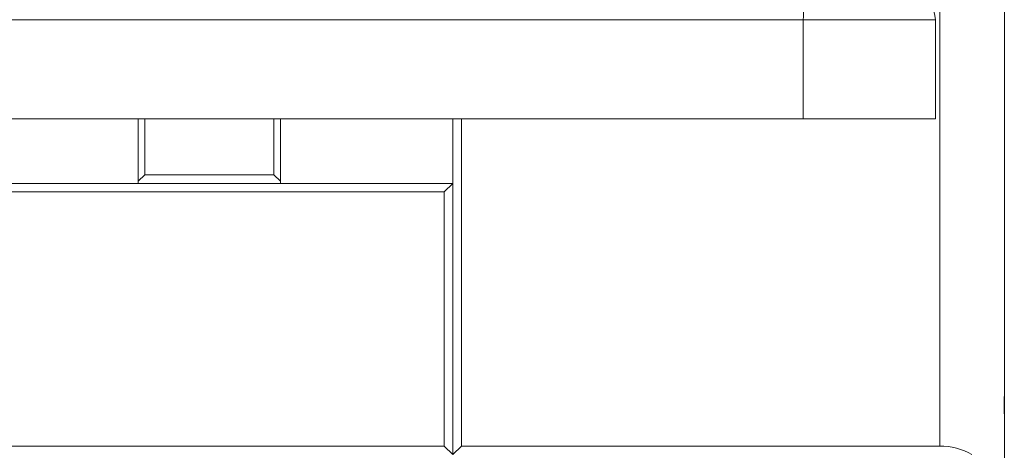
# Model space of a CAD drawing. Header units: millimetres. Extents: x 0 to 420, y 0 to 297.
# Tile 33 of 131: x 108 to 119, y 180 to 185. Entities that reach past the tile are written whole.
import ezdxf

# ---------------------------------------------------------------- set-up
doc = ezdxf.new("R2010")
doc.units = ezdxf.units.MM
doc.layers.add('0COTES', color=5, linetype='Continuous')
doc.styles.add('SLDTEXTSTYLE0', font='TXT', dxfattribs={"width": 0.75})
doc.dimstyles.new('SLDDIMSTYLE0', dxfattribs={"dimtxt": 3.5, "dimasz": 3.302, "dimexe": 0, "dimexo": 0.0625, "dimgap": 0.875, "dimtad": 1, "dimdec": 0, "dimlfac": 20, "dimrnd": 1e-09, "dimzin": 12, "dimdsep": 46, "dimtxsty": 'SLDTEXTSTYLE0', "dimsah": 1, "dimcen": 0.09, "dimadec": 0, "dimazin": 3, "dimtfac": 1, "dimtdec": 0, "dimtofl": 0, "dimtmove": 0, "dimatfit": 3, "dimfxl": 0, "dimfrac": 2, "dimtolj": 1, "dimtzin": 12, "dimarcsym": 0})

# ---------------------------------------------------------------- blocks, each defined once
blk = doc.blocks.new('_D_9')
at = {"layer": '0COTES'}
for p, q in [((119.067, 179.776), (119.067, 162.843)), ((32.948, 179.201), (32.948, 162.843)), ((32.948, 163.843), (119.067, 163.843))]:
    blk.add_line(p, q, dxfattribs=at)
for points in [[(32.948, 163.843), (36.25, 163.335), (36.25, 164.351)], [(119.067, 163.843), (115.765, 164.351), (115.765, 163.335)]]:
    blk.add_solid(points, dxfattribs=at)
at = {"layer": '0COTES', "insert": (72.32, 168.355), "char_height": 3.5, "attachment_point": 1, "style": 'SLDTEXTSTYLE0'}
blk.add_mtext('1722', dxfattribs=at)

msp = doc.modelspace()

# ---------------------------------------------------------------- linework, layer by layer
at = {"color": 7, "linetype": 'Continuous', "lineweight": 18}
for p, q in [((118.317, 209.001), (118.317, 180.201)), ((119.067, 180.776), (119.067, 208.751)), ((116.734, 185.151), (92.2, 185.151)), ((116.734, 185.151), (116.734, 184.001)), ((118.267, 185.151), (116.734, 185.151)), ((118.267, 185.151), (118.267, 184.001)), ((92.2, 184.001), (116.734, 184.001)), ((109.017, 184.001), (109.017, 183.276)), ((109.092, 184.001), (109.092, 183.351)), ((110.592, 184.001), (110.592, 183.351)), ((110.667, 184.001), (110.667, 183.276)), ((112.667, 183.251), (112.667, 184.001)), ((112.767, 184.001), (112.767, 180.201)), ((116.734, 184.001), (118.267, 184.001)), ((109.092, 183.351), (109.017, 183.276)), ((109.017, 183.276), (109.017, 183.251)), ((110.592, 183.351), (109.092, 183.351)), ((110.667, 183.276), (110.592, 183.351)), ((110.667, 183.251), (110.667, 183.276)), ((112.667, 183.251), (96.267, 183.251)), ((96.367, 183.151), (112.567, 183.151)), ((109.017, 183.251), (110.667, 183.251)), ((112.567, 183.151), (112.667, 183.251)), ((112.567, 180.201), (112.567, 183.151)), ((112.667, 180.101), (112.667, 183.251)), ((119.065, 180.776), (119.067, 180.776)), ((119.065, 180.576), (119.065, 180.776)), ((119.067, 180.776), (119.067, 180.701)), ((119.067, 180.701), (119.065, 180.701)), ((119.067, 180.576), (119.067, 180.701)), ((119.067, 180.576), (119.065, 180.576)), ((119.067, 179.751), (119.067, 180.576)), ((112.567, 180.201), (96.367, 180.201)), ((112.667, 180.101), (112.567, 180.201)), ((112.767, 180.201), (112.667, 180.101)), ((118.317, 180.201), (112.767, 180.201))]:
    msp.add_line(p, q, dxfattribs=at)
for centre, radius, start, end in [((116.207, 185.213), 0.531, 353.3416, 20.7998), ((118.017, 185.151), 0.25, 0, 90), ((118.317, 179.451), 0.75, 60.0736, 90)]:
    msp.add_arc(centre, radius, start, end, dxfattribs=at)

# ---------------------------------------------------------------- dimensions: what is measured, and where the dimension line sits
at = {"layer": '0COTES'}
dim = msp.add_linear_dim(base=(119.067, 163.843), p1=(32.948, 180.201), p2=(119.067, 180.776), dimstyle='SLDDIMSTYLE0', dxfattribs=at)
dim.commit()
dim.dimension.update_dxf_attribs({"geometry": '_D_9', "text_midpoint": (77.492, 163.843), "dimtype": 160})

doc.saveas('drawing.dxf')
